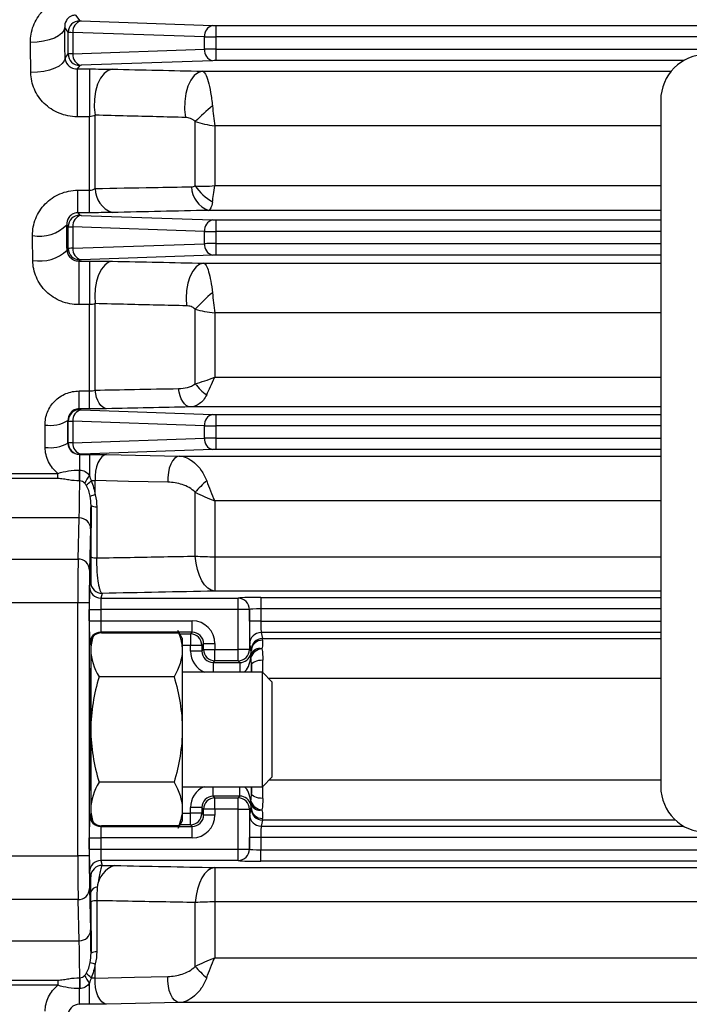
# Model space of a CAD drawing. Header units: millimetres. Extents: x -1087 to -132, y -334 to 655.
# Tile 46 of 63: x -331 to -302, y 95 to 138. Entities that reach past the tile are written whole.
import ezdxf

# ---------------------------------------------------------------- set-up
doc = ezdxf.new("R2010")
doc.units = ezdxf.units.MM

msp = doc.modelspace()

# ---------------------------------------------------------------- linework, layer by layer
at = {"color": 7, "linetype": 'Continuous', "lineweight": 25}
for p, q in [((-328.384, 137.942), (-328.2, 137.697)), ((-328.7, 137.198), (-328.856, 137.406)), ((-328.142, 137.693), (-322.383, 137.492)), ((-322.242, 137.49), (-322.242, 136.99)), ((-322.242, 137.49), (-207.382, 137.49)), ((-328.7, 136.248), (-328.7, 137.198)), ((-322.737, 136.992), (-328.496, 137.193)), ((-328.496, 137.193), (-328.496, 136.252)), ((-322.737, 136.454), (-322.737, 136.992)), ((-322.242, 136.99), (-322.242, 136.456)), ((-207.382, 136.99), (-322.242, 136.99)), ((-328.496, 136.252), (-322.737, 136.454)), ((-322.242, 136.456), (-322.242, 135.956)), ((-322.242, 136.456), (-207.382, 136.456)), ((-328.84, 136.062), (-328.7, 136.248)), ((-328.2, 135.748), (-328.317, 135.592)), ((-328.317, 135.592), (-327.775, 135.592)), ((-328.317, 135.592), (-328.317, 133.504)), ((-322.383, 135.954), (-328.142, 135.753)), ((-327.775, 135.592), (-327.775, 133.504)), ((-301.773, 135.956), (-322.242, 135.956)), ((-322.822, 135.496), (-302.317, 135.496)), ((-302.775, 134.223), (-302.775, 104.223)), ((-327.775, 133.504), (-328.317, 133.504)), ((-327.775, 130.289), (-327.775, 133.504)), ((-327.525, 130.366), (-327.525, 133.572)), ((-323.143, 130.483), (-323.143, 133.293)), ((-322.293, 133.112), (-322.293, 130.491)), ((-302.775, 133.112), (-322.293, 133.112)), ((-322.293, 130.491), (-302.775, 130.491)), ((-328.283, 130.289), (-327.775, 130.289)), ((-328.283, 129.308), (-328.283, 130.289)), ((-327.775, 129.308), (-327.775, 130.289)), ((-328.283, 129.308), (-328.2, 129.197)), ((-327.775, 129.308), (-328.283, 129.308)), ((-328.142, 129.193), (-322.383, 128.992)), ((-302.775, 129.41), (-322.556, 129.41)), ((-328.7, 128.698), (-328.764, 128.783)), ((-322.242, 128.99), (-322.242, 128.49)), ((-322.242, 128.99), (-302.775, 128.99)), ((-328.7, 127.748), (-328.7, 128.698)), ((-322.737, 128.492), (-328.496, 128.693)), ((-328.496, 128.693), (-328.496, 127.752)), ((-322.737, 127.954), (-322.737, 128.492)), ((-322.242, 128.49), (-322.242, 127.956)), ((-302.775, 128.49), (-322.242, 128.49)), ((-328.496, 127.752), (-322.737, 127.954)), ((-322.242, 127.956), (-322.242, 127.456)), ((-322.242, 127.956), (-302.775, 127.956)), ((-328.755, 127.675), (-328.7, 127.748)), ((-322.383, 127.454), (-328.142, 127.253)), ((-302.775, 127.456), (-322.242, 127.456)), ((-328.2, 127.248), (-328.24, 127.196)), ((-328.24, 127.196), (-327.775, 127.196)), ((-328.24, 127.196), (-328.24, 125.289)), ((-327.775, 127.196), (-327.775, 125.289)), ((-322.778, 127.103), (-302.775, 127.103)), ((-327.775, 125.289), (-328.24, 125.289)), ((-327.775, 121.515), (-327.775, 125.289)), ((-327.525, 121.551), (-327.525, 125.332)), ((-323.143, 121.834), (-323.143, 125.088)), ((-322.293, 124.931), (-322.293, 122.115)), ((-302.775, 124.931), (-322.293, 124.931)), ((-322.293, 122.115), (-302.775, 122.115)), ((-328.227, 120.732), (-328.227, 121.515)), ((-328.227, 121.515), (-327.775, 121.515)), ((-327.775, 120.732), (-327.775, 121.515)), ((-328.227, 120.732), (-328.2, 120.697)), ((-327.775, 120.732), (-328.227, 120.732)), ((-328.142, 120.693), (-322.383, 120.492)), ((-302.775, 120.816), (-323.372, 120.816)), ((-328.7, 120.198), (-328.718, 120.221)), ((-328.7, 119.248), (-328.7, 120.198)), ((-322.737, 119.992), (-328.496, 120.193)), ((-328.496, 120.193), (-328.496, 119.252)), ((-322.242, 120.49), (-322.242, 119.99)), ((-322.242, 120.49), (-302.775, 120.49)), ((-322.737, 119.454), (-322.737, 119.992)), ((-322.242, 119.99), (-322.242, 119.456)), ((-302.775, 119.99), (-322.242, 119.99)), ((-328.713, 119.231), (-328.7, 119.248)), ((-328.496, 119.252), (-322.737, 119.454)), ((-322.242, 119.456), (-322.242, 118.956)), ((-322.242, 119.456), (-302.775, 119.456)), ((-322.383, 118.954), (-328.142, 118.753)), ((-302.775, 118.956), (-322.242, 118.956)), ((-328.2, 118.748), (-328.207, 118.74)), ((-328.207, 118.74), (-327.775, 118.74)), ((-328.207, 118.74), (-328.207, 118.058)), ((-327.775, 118.74), (-327.775, 117.821)), ((-327.025, 118.733), (-323.842, 118.668)), ((-323.842, 118.668), (-302.775, 118.668)), ((-328.207, 118.058), (-328.198, 118.058)), ((-328.207, 117.584), (-328.207, 118.058)), ((-328.198, 117.584), (-328.198, 118.058)), ((-336.775, 117.911), (-329.154, 117.911)), ((-329.154, 117.688), (-336.775, 117.688)), ((-329.154, 117.688), (-329.154, 117.911)), ((-328.198, 117.584), (-328.207, 117.584)), ((-327.525, 116.977), (-327.525, 117.595)), ((-323.143, 114.295), (-323.143, 117.084)), ((-322.293, 116.71), (-322.293, 114.268)), ((-302.775, 116.71), (-322.293, 116.71)), ((-328.221, 115.966), (-336.775, 115.966)), ((-328.27, 114.164), (-328.221, 115.966)), ((-327.721, 115.489), (-327.77, 113.687)), ((-336.775, 114.164), (-328.27, 114.164)), ((-322.293, 114.268), (-322.293, 112.765)), ((-322.293, 114.268), (-302.775, 114.268)), ((-327.771, 112.954), (-327.719, 113.165)), ((-327.219, 112.665), (-327.271, 112.455)), ((-327.271, 112.455), (-321.271, 112.455)), ((-302.775, 112.765), (-322.293, 112.765)), ((-321.271, 111.955), (-321.271, 112.455)), ((-321.271, 112.455), (-321.271, 112.455)), ((-320.271, 112.49), (-320.271, 111.99)), ((-320.271, 112.49), (-302.775, 112.49)), ((-328.28, 112.256), (-336.775, 112.256)), ((-328.28, 101.189), (-328.28, 112.256)), ((-327.78, 112.256), (-328.28, 112.256)), ((-327.78, 112.256), (-327.78, 101.189)), ((-327.78, 111.468), (-327.78, 111.955)), ((-327.78, 111.955), (-327.28, 111.955)), ((-327.28, 111.955), (-327.28, 111.468)), ((-321.271, 111.955), (-327.28, 111.955)), ((-321.271, 110.218), (-321.271, 111.955)), ((-320.771, 111.955), (-321.271, 111.955)), ((-320.771, 111.955), (-320.771, 110.218)), ((-320.771, 111.955), (-320.771, 111.955)), ((-320.771, 111.456), (-320.771, 111.955)), ((-320.271, 111.99), (-320.271, 111.456)), ((-302.775, 111.99), (-320.271, 111.99)), ((-327.78, 111.468), (-327.28, 111.468)), ((-327.28, 111.468), (-323.28, 111.468)), ((-323.28, 110.968), (-323.28, 111.468)), ((-320.271, 111.456), (-320.771, 111.456)), ((-320.271, 111.456), (-302.775, 111.456)), ((-323.28, 110.968), (-327.271, 110.968)), ((-327.271, 110.968), (-327.242, 110.939)), ((-327.242, 110.939), (-323.874, 110.939)), ((-323.713, 110.715), (-323.899, 111.038)), ((-323.874, 110.939), (-323.863, 110.933)), ((-323.816, 110.894), (-323.354, 110.894)), ((-323.713, 110.715), (-323.713, 110.179)), ((-323.354, 110.894), (-323.28, 110.968)), ((-323.354, 110.894), (-323.354, 110.394)), ((-320.262, 110.956), (-320.197, 110.694)), ((-302.775, 110.956), (-320.262, 110.956)), ((-320.197, 110.694), (-302.775, 110.694)), ((-327.713, 110.41), (-327.771, 110.468)), ((-327.713, 110.615), (-327.713, 110.179)), ((-323.354, 110.394), (-323.713, 110.394)), ((-323.354, 110.144), (-323.354, 110.394)), ((-322.854, 110.394), (-323.354, 110.394)), ((-322.78, 110.468), (-322.854, 110.394)), ((-322.854, 110.394), (-322.854, 110.144)), ((-322.854, 110.144), (-322.78, 110.218)), ((-322.78, 110.468), (-322.28, 110.468)), ((-322.78, 110.218), (-322.78, 110.468)), ((-322.78, 110.218), (-322.28, 110.218)), ((-322.28, 110.468), (-322.28, 110.218)), ((-322.28, 110.218), (-321.271, 110.218)), ((-322.28, 109.718), (-322.28, 110.218)), ((-320.771, 110.218), (-321.271, 110.218)), ((-321.271, 109.718), (-321.271, 110.218)), ((-320.771, 110.218), (-320.694, 110.142)), ((-320.697, 110.195), (-320.762, 110.456)), ((-327.713, 110.179), (-327.713, 106.715)), ((-323.713, 110.179), (-323.713, 106.715)), ((-322.854, 110.144), (-323.354, 110.144)), ((-322.28, 109.718), (-322.354, 109.644)), ((-322.354, 109.644), (-321.197, 109.644)), ((-322.354, 109.644), (-322.354, 109.215)), ((-321.271, 109.718), (-322.28, 109.718)), ((-321.197, 109.644), (-321.271, 109.718)), ((-321.197, 109.644), (-321.197, 109.215)), ((-321.192, 109.644), (-321.189, 109.215)), ((-320.688, 109.523), (-320.688, 109.215)), ((-327.713, 109.215), (-327.744, 109.215)), ((-324.07, 109.024), (-327.355, 109.024)), ((-320.208, 109.215), (-323.713, 109.215)), ((-319.775, 108.782), (-320.208, 109.215)), ((-320.208, 104.215), (-320.208, 109.215)), ((-302.775, 108.938), (-319.931, 108.938)), ((-319.775, 104.648), (-319.775, 108.782)), ((-327.713, 106.715), (-327.713, 103.251)), ((-323.713, 106.715), (-323.713, 103.251)), ((-320.208, 104.215), (-319.775, 104.648)), ((-327.744, 104.215), (-327.713, 104.215)), ((-324.07, 104.406), (-327.355, 104.406)), ((-323.713, 104.215), (-320.208, 104.215)), ((-322.354, 103.801), (-322.354, 104.215)), ((-321.197, 103.801), (-321.197, 104.215)), ((-321.192, 103.801), (-321.189, 104.215)), ((-320.688, 104.215), (-320.688, 103.922)), ((-319.915, 104.508), (-302.775, 104.508)), ((-322.354, 103.801), (-322.28, 103.727)), ((-321.197, 103.801), (-322.354, 103.801)), ((-321.271, 103.727), (-321.197, 103.801)), ((-322.28, 103.227), (-322.28, 103.727)), ((-322.28, 103.727), (-321.271, 103.727)), ((-321.271, 103.227), (-321.271, 103.727)), ((-327.771, 102.977), (-327.713, 103.035)), ((-327.713, 103.251), (-327.713, 102.829)), ((-323.713, 103.251), (-323.713, 102.715)), ((-323.713, 103.051), (-323.354, 103.051)), ((-323.354, 103.051), (-323.354, 103.301)), ((-322.854, 103.301), (-323.354, 103.301)), ((-323.354, 102.551), (-323.354, 103.051)), ((-322.854, 103.051), (-323.354, 103.051)), ((-322.78, 103.227), (-322.854, 103.301)), ((-322.854, 103.301), (-322.854, 103.051)), ((-322.854, 103.051), (-322.78, 102.977)), ((-322.28, 103.227), (-322.78, 103.227)), ((-322.78, 102.977), (-322.78, 103.227)), ((-322.28, 102.977), (-322.78, 102.977)), ((-321.271, 103.227), (-322.28, 103.227)), ((-322.28, 103.227), (-322.28, 102.977)), ((-321.271, 103.227), (-320.771, 103.227)), ((-321.271, 101.49), (-321.271, 103.227)), ((-320.694, 103.304), (-320.771, 103.227)), ((-320.771, 103.227), (-320.771, 101.49)), ((-320.762, 102.989), (-320.697, 103.251)), ((-327.242, 102.506), (-327.271, 102.477)), ((-327.271, 102.477), (-323.28, 102.477)), ((-323.868, 102.506), (-327.242, 102.506)), ((-323.893, 102.402), (-323.713, 102.715)), ((-323.354, 102.551), (-323.807, 102.551)), ((-323.28, 102.477), (-323.354, 102.551)), ((-323.28, 101.977), (-323.28, 102.477)), ((-320.197, 102.751), (-320.262, 102.49)), ((-320.262, 102.49), (-301.773, 102.49)), ((-302.13, 102.751), (-320.197, 102.751)), ((-327.78, 101.49), (-327.78, 101.977)), ((-327.78, 101.977), (-327.28, 101.977)), ((-327.28, 101.977), (-327.28, 101.49)), ((-323.28, 101.977), (-327.28, 101.977)), ((-320.771, 101.49), (-320.771, 101.99)), ((-320.271, 101.99), (-320.771, 101.99)), ((-320.271, 101.99), (-320.271, 101.456)), ((-209.28, 101.99), (-320.271, 101.99)), ((-336.775, 101.189), (-328.28, 101.189)), ((-327.78, 101.189), (-328.28, 101.189)), ((-327.78, 101.49), (-327.28, 101.49)), ((-327.28, 101.49), (-321.271, 101.49)), ((-321.271, 100.991), (-321.271, 101.49)), ((-321.271, 101.49), (-320.771, 101.49)), ((-320.771, 101.49), (-320.771, 101.49)), ((-320.271, 100.956), (-320.271, 101.456)), ((-320.271, 101.456), (-209.28, 101.456)), ((-321.271, 100.991), (-327.271, 100.991)), ((-327.271, 100.991), (-327.218, 100.777)), ((-321.271, 100.99), (-321.271, 100.991)), ((-209.28, 100.956), (-320.271, 100.956)), ((-327.718, 100.277), (-327.771, 100.491)), ((-322.293, 100.68), (-207.258, 100.68)), ((-322.293, 100.68), (-322.293, 99.177)), ((-327.77, 99.759), (-327.721, 97.956)), ((-328.27, 99.282), (-336.775, 99.282)), ((-328.221, 97.479), (-328.27, 99.282)), ((-323.143, 96.361), (-323.143, 99.151)), ((-207.258, 99.177), (-322.293, 99.177)), ((-322.293, 99.177), (-322.293, 96.736)), ((-336.775, 97.479), (-328.221, 97.479)), ((-327.525, 95.85), (-327.525, 96.468)), ((-322.293, 96.736), (-207.258, 96.736)), ((-336.775, 95.758), (-329.154, 95.758)), ((-329.154, 95.758), (-329.154, 95.535)), ((-328.207, 95.861), (-328.198, 95.861)), ((-328.207, 95.861), (-328.207, 95.388)), ((-328.198, 95.861), (-328.198, 95.388)), ((-327.775, 94.706), (-327.775, 95.624)), ((-329.154, 95.535), (-336.775, 95.535)), ((-328.207, 94.706), (-328.207, 95.388)), ((-328.198, 95.388), (-328.207, 95.388)), ((-328.207, 94.706), (-328.2, 94.697)), ((-327.775, 94.706), (-328.207, 94.706)), ((-323.842, 94.777), (-327.025, 94.713)), ((-205.708, 94.777), (-323.842, 94.777))]:
    msp.add_line(p, q, dxfattribs=at)
at = {"color": 7, "linetype": 'Continuous', "lineweight": 25, "flags": 128}
for points in [[(-328.856, 137.406), (-328.891, 137.279), (-328.98, 137.157), (-329.121, 137.044), (-329.308, 136.945), (-329.534, 136.863), (-329.79, 136.801), (-330.068, 136.761), (-330.356, 136.746)], [(-328.84, 136.062), (-328.874, 135.941), (-328.964, 135.824), (-329.104, 135.716), (-329.291, 135.621), (-329.517, 135.542), (-329.773, 135.483), (-330.051, 135.446), (-330.339, 135.431)], [(-326.775, 135.582), (-326.96, 135.53), (-327.134, 135.398), (-327.289, 135.192), (-327.415, 134.926), (-327.506, 134.612), (-327.556, 134.269), (-327.562, 133.916), (-327.525, 133.572)], [(-322.822, 135.496), (-323.008, 135.444), (-323.184, 135.31), (-323.34, 135.103), (-323.467, 134.833), (-323.557, 134.516), (-323.606, 134.171), (-323.611, 133.815), (-323.572, 133.47)], [(-326.775, 127.186), (-326.944, 127.139), (-327.105, 127.021), (-327.25, 126.837), (-327.371, 126.596), (-327.463, 126.31), (-327.521, 125.994), (-327.542, 125.663), (-327.525, 125.332)], [(-322.778, 127.103), (-322.948, 127.056), (-323.11, 126.937), (-323.255, 126.751), (-323.376, 126.509), (-323.468, 126.221), (-323.525, 125.903), (-323.546, 125.57), (-323.528, 125.239)], [(-327.025, 120.739), (-327.111, 120.759), (-327.195, 120.806), (-327.274, 120.88), (-327.346, 120.978), (-327.408, 121.098), (-327.46, 121.236), (-327.499, 121.388), (-327.525, 121.551)], [(-323.372, 120.816), (-323.458, 120.835), (-323.542, 120.881), (-323.62, 120.954), (-323.692, 121.052), (-323.755, 121.17), (-323.806, 121.307), (-323.846, 121.458), (-323.872, 121.62)], [(-327.025, 118.733), (-327.13, 118.705), (-327.23, 118.634), (-327.321, 118.523), (-327.4, 118.378), (-327.461, 118.205), (-327.504, 118.011), (-327.526, 117.805), (-327.525, 117.595)], [(-323.842, 118.668), (-323.947, 118.64), (-324.047, 118.569), (-324.139, 118.458), (-324.217, 118.313), (-324.279, 118.139), (-324.321, 117.944), (-324.343, 117.737), (-324.342, 117.528)], [(-324.342, 117.528), (-326.071, 117.564), (-327.525, 117.595)], [(-322.293, 112.765), (-322.446, 112.802), (-322.595, 112.892), (-322.734, 113.034), (-322.858, 113.221), (-322.964, 113.449), (-323.049, 113.709), (-323.109, 113.994), (-323.143, 114.295)], [(-320.188, 109.743), (-320.285, 109.738), (-320.378, 109.726), (-320.465, 109.705), (-320.54, 109.678), (-320.602, 109.645), (-320.649, 109.607), (-320.678, 109.566), (-320.688, 109.523)], [(-320.188, 103.703), (-320.285, 103.707), (-320.378, 103.72), (-320.465, 103.74), (-320.54, 103.768), (-320.602, 103.801), (-320.649, 103.839), (-320.678, 103.88), (-320.688, 103.922)], [(-322.293, 100.68), (-322.446, 100.643), (-322.595, 100.553), (-322.734, 100.412), (-322.858, 100.224), (-322.964, 99.996), (-323.049, 99.736), (-323.109, 99.451), (-323.143, 99.151)], [(-327.025, 94.713), (-327.13, 94.741), (-327.23, 94.812), (-327.321, 94.922), (-327.4, 95.067), (-327.461, 95.24), (-327.504, 95.434), (-327.526, 95.641), (-327.525, 95.85)], [(-327.525, 95.85), (-325.797, 95.887), (-324.342, 95.918)], [(-323.842, 94.777), (-323.947, 94.806), (-324.047, 94.877), (-324.139, 94.987), (-324.217, 95.133), (-324.279, 95.307), (-324.321, 95.501), (-324.343, 95.708), (-324.342, 95.918)]]:
    msp.add_lwpolyline(points, dxfattribs=at)
at = {"color": 7, "linetype": 'Continuous', "lineweight": 25}
for centre, radius, start, end in [((-328.2, 137.197), 0.5, 90.0536, 179.9311), ((-328.038, 137.244), 0.46, 103.0329, 186.4054), ((-322.279, 137.043), 0.46, 103.0329, 186.4054), ((-322.279, 136.402), 0.46, 173.5946, 256.9671), ((-328.2, 136.248), 0.5, 180.0689, 269.9464), ((-328.038, 136.201), 0.46, 173.5946, 256.9671), ((-300.775, 134.223), 2, 90, 180), ((-312.231, 122.133), 15.608, 130.6204, 134.3545), ((-322.199, 130.458), 1.108, 180.9264, 251.1696), ((-321.278, 131.73), 2.244, 213.765, 240.1961), ((-326.407, 130.374), 1.118, 180.3675, 250.779), ((-328.2, 128.697), 0.5, 90.0536, 179.9311), ((-328.038, 128.744), 0.46, 103.0329, 186.4054), ((-329.951, 129.926), 1.648, 259.0548, 316.0578), ((-322.279, 128.543), 0.46, 103.0329, 186.4054), ((-322.279, 127.902), 0.46, 173.5946, 256.9671), ((-329.937, 128.891), 1.696, 259.2416, 314.2093), ((-328.2, 127.748), 0.5, 180.0689, 269.9464), ((-328.038, 127.701), 0.46, 173.5946, 256.9671), ((-317.548, 120.021), 7.549, 129.9246, 137.8281), ((-321.66, 122.851), 1.798, 214.4586, 236.8765), ((-328.2, 120.197), 0.5, 90.0536, 179.9311), ((-328.038, 120.244), 0.46, 103.0329, 186.4054), ((-329.493, 121.536), 1.526, 261.5407, 300.5263), ((-322.279, 120.043), 0.46, 103.0329, 186.4054), ((-328.2, 119.248), 0.5, 180.0689, 269.9464), ((-328.038, 119.201), 0.46, 173.5946, 256.9671), ((-322.279, 119.402), 0.46, 173.5946, 256.9671), ((-329.487, 120.657), 1.622, 261.9963, 298.4881), ((-320.7, 113.064), 8.526, 146.0821, 148.7205), ((-338.033, 128.848), 15.285, 311.4497, 312.5177), ((-320.445, 114.866), 3.492, 128.9923, 140.5688), ((-325.988, 111.812), 5.389, 106.5752, 108.9557), ((-327.489, 116.845), 0.397, 237.1628, 275.0589), ((-328.211, 115.476), 0.49, 1.564, 91.148), ((-328.261, 113.673), 0.49, 1.564, 91.148), ((-327.494, 114.698), 0.485, 244.0083, 274.4269), ((-322.315, 127.298), 13.029, 266.3598, 270.1001), ((-327.271, 112.955), 0.5, 180.0368, 269.9959), ((-327.218, 113.165), 0.5, 180.0368, 269.9959), ((-321.271, 111.955), 0.5, 0.0368, 89.9959), ((-321.271, 111.955), 0.5, 0.0368, 89.9959), ((-327.271, 110.468), 0.5, 90.0051, 179.9949), ((-323.354, 110.394), 0.5, 0.0051, 89.9949), ((-320.262, 110.456), 0.5, 90.0041, 179.9632), ((-320.197, 110.194), 0.5, 90.0041, 179.9632), ((-322.28, 110.218), 0.5, 180.0051, 269.9949), ((-321.271, 110.218), 0.5, 270.0051, 359.9949), ((-320.325, 109.834), 0.42, 76.3223, 155.7199), ((-320.179, 109.683), 0.561, 94.6949, 159.9088), ((-320.204, 110.129), 0.491, 88.8962, 178.491), ((-320.456, 109.943), 0.26, 165.8699, 195.1214), ((-300.775, 104.223), 2, 180, 270), ((-322.28, 103.227), 0.5, 90.0051, 179.9949), ((-321.271, 103.227), 0.5, 0.0051, 89.9949), ((-320.456, 103.502), 0.26, 164.8786, 194.1301), ((-320.325, 103.612), 0.42, 204.2801, 283.6777), ((-320.179, 103.763), 0.561, 200.0912, 265.3051), ((-327.271, 102.977), 0.5, 180.0051, 269.9949), ((-323.354, 103.051), 0.5, 270.0051, 359.9949), ((-320.262, 102.99), 0.5, 180.0368, 269.9959), ((-320.197, 103.251), 0.5, 180.0368, 269.9959), ((-320.204, 103.317), 0.491, 181.509, 271.1038), ((-321.271, 101.491), 0.5, 270.0041, 359.9632), ((-321.271, 101.49), 0.5, 270.0041, 359.9632), ((-327.271, 100.491), 0.5, 90.0041, 179.9632), ((-327.218, 100.277), 0.5, 90.0041, 179.9632), ((-326.339, 99.727), 1.095, 107.8519, 174.6416), ((-328.261, 99.772), 0.49, 268.852, 358.436), ((-327.41, 99.519), 0.311, 93.7485, 163.7562), ((-327.494, 98.747), 0.485, 85.5731, 115.9917), ((-322.315, 86.148), 13.029, 89.8999, 93.6402), ((-328.211, 97.969), 0.49, 268.852, 358.436), ((-327.489, 96.6), 0.397, 84.9411, 122.8372), ((-325.988, 101.633), 5.389, 251.0443, 253.4248), ((-338.033, 84.597), 15.285, 47.4823, 48.5503), ((-320.445, 98.579), 3.492, 219.4312, 231.0077), ((-320.7, 100.381), 8.526, 211.2795, 213.9179)]:
    msp.add_arc(centre, radius, start, end, dxfattribs=at)
for centre, major_axis, ratio, start_param, end_param in [((-330.497, 106.723), (0, 69.75), 0.026186, 5.146532, 5.167879), ((-328.001, 137.698), (0.2, 0), 0.034921, 3.167773, 3.926991), ((-322.242, 137.497), (0.2, 0), 0.034921, 3.926991, 4.712389), ((-328.001, 137.198), (0.7, 0), 0.009977, 3.167773, 3.926991), ((-322.242, 136.997), (0.7, 0), 0.009977, 3.926991, 4.712389), ((-331.996, 106.723), (0, 68.25), 0.026761, 5.146532, 5.167879), ((-322.242, 136.449), (0.7, 0), 0.009977, 1.570796, 2.356194), ((-328.001, 136.247), (0.7, 0), 0.009977, 2.356194, 3.115413), ((-328.001, 135.748), (0.2, 0), 0.034921, 2.356194, 3.115413), ((-322.242, 135.949), (0.2, 0), 0.034921, 1.570796, 2.356194), ((-328.001, 129.198), (0.2, 0), 0.034921, 3.167773, 3.926991), ((-330.497, 106.723), (0, 69.75), 0.026186, 5.017497, 5.034185), ((-322.242, 128.997), (0.2, 0), 0.034921, 3.926991, 4.712389), ((-331.996, 106.723), (0, 68.25), 0.026761, 5.017497, 5.034185), ((-328.001, 128.698), (0.7, 0), 0.009977, 3.167773, 3.926991), ((-322.242, 128.497), (0.7, 0), 0.009977, 3.926991, 4.712389), ((-322.242, 127.949), (0.7, 0), 0.009977, 1.570796, 2.356194), ((-328.001, 127.747), (0.7, 0), 0.009977, 2.356194, 3.115413), ((-322.242, 127.449), (0.2, 0), 0.034921, 1.570796, 2.356194), ((-328.001, 127.248), (0.2, 0), 0.034921, 2.356194, 3.115413), ((-328.001, 120.698), (0.2, 0), 0.034921, 3.167773, 3.926991), ((-330.496, 106.723), (0, 69.25), 0.026186, 4.894012, 4.908565), ((-328.001, 120.198), (0.7, 0), 0.009977, 3.167773, 3.926991), ((-322.242, 120.497), (0.2, 0), 0.034921, 3.926991, 4.712389), ((-331.496, 106.723), (0, 68.25), 0.02657, 4.894012, 4.908565), ((-322.242, 119.997), (0.7, 0), 0.009977, 3.926991, 4.712389), ((-328.001, 119.247), (0.7, 0), 0.009977, 2.356194, 3.115413), ((-322.242, 119.449), (0.7, 0), 0.009977, 1.570796, 2.356194), ((-322.242, 118.949), (0.2, 0), 0.034921, 1.570796, 2.356194), ((-328.001, 118.748), (0.2, 0), 0.034921, 2.356194, 3.115413), ((-328.235, 120.735), (0, 5), 0.0096, 3.447025, 4.030628), ((-327.735, 120.735), (0, 5.5), 0.008727, 3.447025, 3.836992), ((-327.115, 106.723), (0, 68.234), 0.008727, 1.426833, 1.460075), ((-328.266, 112.256), (0, 2), 0.006545, 0.305433, 1.570796), ((-327.767, 112.256), (0, 1.5), 0.008727, 0.305433, 1.570796), ((-327.771, 111.955), (0, 1), 0.008727, 0.034907, 1.570796), ((-327.271, 111.955), (0, 0.5), 0.017454, 0.034907, 1.570796), ((-320.271, 112.455), (1, 0), 0.034921, 1.570796, 3.132866), ((-320.271, 111.955), (0.5, 0), 0.069842, 1.570796, 3.132866), ((-327.771, 111.468), (0, 1), 0.008727, 1.570796, 3.132866), ((-327.271, 111.468), (0, 0.5), 0.017454, 1.570796, 3.132866), ((-323.28, 110.468), (-0.707, -0.707), 0.999924, 2.356233, 3.926953), ((-320.762, 111.456), (0, 1), 0.008727, 1.570796, 3.106686), ((-320.262, 111.456), (0, 0.5), 0.017454, 1.570796, 3.106686), ((-327.249, 110.447), (0.464, 0.19), 0.97906, 1.175648, 1.994821), ((-323.28, 110.468), (0.354, 0.354), 0.999772, 5.497825, 7.068545), ((-320.197, 108.995), (0, 1.7), 0.00616, 5.983298, 6.248279), ((-322.354, 110.144), (0.707, 0.707), 0.999924, 2.356233, 3.548456), ((-322.354, 110.144), (0.354, 0.354), 0.999772, 2.356233, 3.926953), ((-321.188, 110.135), (0.464, 0.191), 0.975567, 4.322936, 5.61956), ((-321.188, 110.135), (0.006, 0.991), 0.50435, 3.52475, 4.44992), ((-320.697, 108.995), (0, 1.2), 0.008727, 5.983298, 6.248279), ((-327.736, 106.723), (0, 2.671), 0.008727, 5.915355, 9.776052), ((-321.197, 110.144), (0.354, -0.354), 0.999772, 5.497825, 5.506476), ((-320.697, 108.995), (0, 1.2), 0.008727, 4.896428, 5.167621), ((-320.197, 108.995), (0, 1.7), 0.00616, 4.829359, 5.167621), ((-322.354, 103.301), (0.707, -0.707), 0.999924, 2.774822, 3.926953), ((-321.188, 103.31), (-0.006, 0.991), 0.50435, 4.974858, 5.859752), ((-320.697, 104.45), (0, 1.2), 0.008727, 4.257157, 4.515146), ((-320.197, 104.45), (0, 1.7), 0.00616, 4.257157, 4.586192), ((-322.354, 103.301), (-0.354, 0.354), 0.999772, 5.497825, 7.068545), ((-321.197, 103.301), (0.354, 0.354), 0.999772, 0.77671, 0.78536), ((-321.188, 103.31), (0.464, -0.191), 0.975567, 0.663626, 1.960249), ((-327.771, 101.977), (0, 1), 0.008727, 0.008727, 1.570796), ((-323.28, 102.977), (-0.707, 0.707), 0.999924, 2.356233, 3.926953), ((-323.28, 102.977), (-0.354, 0.354), 0.999772, 2.356233, 3.926953), ((-320.762, 101.99), (0, 1), 0.008727, 0.034907, 1.570796), ((-320.697, 104.45), (0, 1.2), 0.008727, 3.176499, 3.44148), ((-327.25, 102.998), (0.464, -0.19), 0.97906, 4.266929, 5.107538), ((-327.271, 101.977), (0, 0.5), 0.017454, 0.008727, 1.570796), ((-320.262, 101.99), (0, 0.5), 0.017454, 0.034907, 1.570796), ((-320.197, 104.45), (0, 1.7), 0.00616, 3.176499, 3.44148), ((-328.266, 101.189), (0, 2), 0.006545, 1.570796, 2.83616), ((-327.771, 101.49), (0, 1), 0.008727, 1.570796, 3.106686), ((-327.767, 101.189), (0, 1.5), 0.008727, 1.570796, 2.83616), ((-327.271, 101.49), (0, 0.5), 0.017454, 1.570796, 3.106686), ((-320.271, 101.49), (0.5, 0), 0.069842, 3.150319, 4.712389), ((-320.271, 100.991), (1, 0), 0.034921, 3.150319, 4.712389), ((-327.115, 106.723), (0, 68.234), 0.008727, 1.681518, 1.714759), ((-327.735, 92.711), (0, 5.5), 0.008727, 5.587786, 5.977753), ((-328.235, 92.711), (0, 5), 0.0096, 5.39415, 5.977753)]:
    msp.add_ellipse(centre, major_axis=major_axis, ratio=ratio, start_param=start_param, end_param=end_param, dxfattribs=at)
for points, knots in [([(-330.356, 136.746), (-330.359, 136.996), (-330.317, 137.239), (-330.137, 137.71), (-330.006, 137.925), (-329.649, 138.305), (-329.435, 138.46), (-329.061, 138.625), (-328.931, 138.666), (-328.664, 138.723), (-328.524, 138.738), (-328.384, 138.738)], [0, 0, 0, 0, 0.25, 0.25, 0.5, 0.5, 0.75, 0.75, 0.875, 0.875, 1, 1, 1, 1]), ([(-328.384, 137.942), (-328.443, 137.943), (-328.499, 137.931), (-328.589, 137.897), (-328.625, 137.876), (-328.714, 137.811), (-328.753, 137.762), (-328.842, 137.614), (-328.862, 137.51), (-328.856, 137.406)], [0, 0, 0, 0, 0.125, 0.125, 0.25, 0.25, 0.5, 0.5, 1, 1, 1, 1]), ([(-328.84, 136.062), (-328.835, 135.966), (-328.802, 135.869), (-328.688, 135.734), (-328.639, 135.691), (-328.54, 135.638), (-328.502, 135.623), (-328.416, 135.599), (-328.368, 135.592), (-328.317, 135.592)], [0, 0, 0, 0, 0.5, 0.5, 0.75, 0.75, 0.875, 0.875, 1, 1, 1, 1]), ([(-327.775, 135.592), (-327.598, 135.592), (-327.425, 135.591), (-327.088, 135.588), (-326.926, 135.585), (-326.775, 135.582)], [0, 0, 0, 0, 0.5, 0.5, 1, 1, 1, 1]), ([(-328.317, 133.504), (-328.453, 133.504), (-328.587, 133.518), (-328.85, 133.569), (-328.98, 133.609), (-329.35, 133.76), (-329.574, 133.908), (-329.849, 134.178), (-329.932, 134.277), (-330.076, 134.487), (-330.136, 134.596), (-330.234, 134.825), (-330.273, 134.945), (-330.324, 135.186), (-330.338, 135.308), (-330.339, 135.431)], [0, 0, 0, 0, 0.125, 0.125, 0.25, 0.25, 0.5, 0.5, 0.625, 0.625, 0.75, 0.75, 0.875, 0.875, 1, 1, 1, 1]), ([(-322.822, 135.496), (-322.783, 135.489), (-322.743, 135.447), (-322.661, 135.293), (-322.619, 135.182), (-322.542, 134.909), (-322.505, 134.745), (-322.441, 134.38), (-322.414, 134.185), (-322.393, 133.98)], [0, 0, 0, 0, 0.25, 0.25, 0.5, 0.5, 0.75, 0.75, 1, 1, 1, 1]), ([(-322.393, 133.98), (-322.377, 133.831), (-322.361, 133.684), (-322.328, 133.393), (-322.31, 133.246), (-322.293, 133.112)], [0, 0, 0, 0, 0.5, 0.5, 1, 1, 1, 1]), ([(-327.525, 133.572), (-327.558, 133.552), (-327.596, 133.536), (-327.68, 133.512), (-327.727, 133.504), (-327.775, 133.504)], [0, 0, 0, 0, 0.5, 0.5, 1, 1, 1, 1]), ([(-323.572, 133.47), (-324.421, 133.492), (-325.271, 133.514), (-326.122, 133.536), (-326.589, 133.548), (-327.057, 133.56), (-327.525, 133.572)], [0, 0, 0, 0, 0.003000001, 0.003000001, 0.003000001, 0.004650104, 0.004650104, 0.004650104, 0.004650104]), ([(-323.143, 133.293), (-323.172, 133.326), (-323.206, 133.351), (-323.276, 133.394), (-323.312, 133.411), (-323.423, 133.452), (-323.498, 133.468), (-323.572, 133.47)], [0, 0, 0, 0, 0.25, 0.25, 0.5, 0.5, 1, 1, 1, 1]), ([(-323.143, 133.293), (-323.013, 133.249), (-322.877, 133.212), (-322.592, 133.151), (-322.44, 133.127), (-322.293, 133.112)], [0, 0, 0, 0, 0.5, 0.5, 1, 1, 1, 1]), ([(-327.525, 130.366), (-326.676, 130.381), (-325.828, 130.396), (-324.979, 130.411), (-324.421, 130.421), (-323.864, 130.431), (-323.306, 130.44)], [0, 0, 0, 0, 0.003000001, 0.003000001, 0.003000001, 0.004973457, 0.004973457, 0.004973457, 0.004973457]), ([(-323.143, 130.483), (-323.013, 130.47), (-322.877, 130.464), (-322.592, 130.467), (-322.44, 130.476), (-322.293, 130.491)], [0, 0, 0, 0, 0.5, 0.5, 1, 1, 1, 1]), ([(-322.393, 129.783), (-322.377, 129.877), (-322.361, 129.983), (-322.328, 130.22), (-322.31, 130.354), (-322.293, 130.491)], [0, 0, 0, 0, 0.5, 0.5, 1, 1, 1, 1]), ([(-330.263, 128.308), (-330.266, 128.564), (-330.219, 128.814), (-330.077, 129.17), (-330.018, 129.283), (-329.879, 129.497), (-329.798, 129.599), (-329.617, 129.785), (-329.518, 129.868), (-329.303, 130.015), (-329.185, 130.08), (-328.942, 130.183), (-328.815, 130.222), (-328.553, 130.275), (-328.418, 130.289), (-328.283, 130.289)], [0, 0, 0, 0, 0.25, 0.25, 0.375, 0.375, 0.5, 0.5, 0.625, 0.625, 0.75, 0.75, 0.875, 0.875, 1, 1, 1, 1]), ([(-327.775, 130.289), (-327.726, 130.289), (-327.679, 130.297), (-327.595, 130.325), (-327.558, 130.344), (-327.525, 130.366)], [0, 0, 0, 0, 0.5, 0.5, 1, 1, 1, 1]), ([(-322.393, 129.783), (-322.411, 129.668), (-322.435, 129.577), (-322.491, 129.452), (-322.522, 129.416), (-322.556, 129.41)], [0, 0, 0, 0, 0.5, 0.5, 1, 1, 1, 1]), ([(-328.283, 129.308), (-328.33, 129.308), (-328.377, 129.301), (-328.461, 129.275), (-328.499, 129.258), (-328.595, 129.198), (-328.64, 129.15), (-328.742, 129), (-328.768, 128.892), (-328.764, 128.783)], [0, 0, 0, 0, 0.125, 0.125, 0.25, 0.25, 0.5, 0.5, 1, 1, 1, 1]), ([(-326.775, 129.318), (-326.925, 129.315), (-327.085, 129.312), (-327.422, 129.309), (-327.598, 129.308), (-327.775, 129.308)], [0, 0, 0, 0, 0.5, 0.5, 1, 1, 1, 1]), ([(-328.755, 127.675), (-328.751, 127.568), (-328.712, 127.46), (-328.587, 127.321), (-328.534, 127.279), (-328.403, 127.216), (-328.323, 127.195), (-328.24, 127.196)], [0, 0, 0, 0, 0.5, 0.5, 0.75, 0.75, 1, 1, 1, 1]), ([(-328.24, 125.289), (-328.373, 125.289), (-328.504, 125.301), (-328.761, 125.351), (-328.889, 125.389), (-329.132, 125.487), (-329.248, 125.547), (-329.466, 125.688), (-329.569, 125.77), (-329.847, 126.039), (-329.996, 126.255), (-330.147, 126.603), (-330.186, 126.725), (-330.239, 126.972), (-330.253, 127.098), (-330.254, 127.225)], [0, 0, 0, 0, 0.125, 0.125, 0.25, 0.25, 0.375, 0.375, 0.5, 0.5, 0.75, 0.75, 0.875, 0.875, 1, 1, 1, 1]), ([(-327.775, 127.196), (-327.599, 127.196), (-327.427, 127.195), (-327.09, 127.192), (-326.927, 127.189), (-326.775, 127.186)], [0, 0, 0, 0, 0.5, 0.5, 1, 1, 1, 1]), ([(-322.778, 127.103), (-322.742, 127.097), (-322.705, 127.061), (-322.63, 126.933), (-322.593, 126.841), (-322.525, 126.612), (-322.492, 126.472), (-322.436, 126.16), (-322.412, 125.991), (-322.393, 125.81)], [0, 0, 0, 0, 0.25, 0.25, 0.5, 0.5, 0.75, 0.75, 1, 1, 1, 1]), ([(-322.393, 125.81), (-322.377, 125.664), (-322.361, 125.518), (-322.328, 125.223), (-322.31, 125.072), (-322.293, 124.931)], [0, 0, 0, 0, 0.5, 0.5, 1, 1, 1, 1]), ([(-323.528, 125.239), (-324.387, 125.259), (-325.247, 125.279), (-326.106, 125.299), (-326.579, 125.31), (-327.052, 125.321), (-327.525, 125.332)], [0, 0, 0, 0, 0.003, 0.003, 0.003, 0.00465049, 0.00465049, 0.00465049, 0.00465049]), ([(-323.143, 125.088), (-323.169, 125.117), (-323.199, 125.139), (-323.262, 125.175), (-323.294, 125.19), (-323.393, 125.225), (-323.461, 125.237), (-323.528, 125.239)], [0, 0, 0, 0, 0.25, 0.25, 0.5, 0.5, 1, 1, 1, 1]), ([(-323.143, 125.088), (-323.013, 125.053), (-322.877, 125.022), (-322.592, 124.969), (-322.44, 124.947), (-322.293, 124.931)], [0, 0, 0, 0, 0.5, 0.5, 1, 1, 1, 1]), ([(-323.872, 121.62), (-323.741, 121.622), (-323.613, 121.637), (-323.367, 121.701), (-323.244, 121.75), (-323.143, 121.834)], [0, 0, 0, 0, 0.5, 0.5, 1, 1, 1, 1]), ([(-323.143, 121.834), (-323.012, 121.868), (-322.875, 121.909), (-322.588, 122.003), (-322.44, 122.057), (-322.293, 122.115)], [0, 0, 0, 0, 0.5, 0.5, 1, 1, 1, 1]), ([(-322.643, 121.345), (-322.589, 121.454), (-322.532, 121.574), (-322.414, 121.833), (-322.353, 121.973), (-322.293, 122.115)], [0, 0, 0, 0, 0.5, 0.5, 1, 1, 1, 1]), ([(-329.717, 120.026), (-329.718, 120.221), (-329.681, 120.413), (-329.571, 120.682), (-329.526, 120.768), (-329.419, 120.929), (-329.357, 121.006), (-329.219, 121.144), (-329.145, 121.206), (-328.982, 121.315), (-328.894, 121.362), (-328.623, 121.475), (-328.426, 121.515), (-328.227, 121.515)], [0, 0, 0, 0, 0.25, 0.25, 0.375, 0.375, 0.5, 0.5, 0.625, 0.625, 0.75, 0.75, 1, 1, 1, 1]), ([(-327.525, 121.551), (-326.953, 121.561), (-326.38, 121.572), (-325.807, 121.583), (-325.162, 121.595), (-324.517, 121.608), (-323.872, 121.62)], [0, 0, 0, 0, 0.002, 0.002, 0.002, 0.004253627, 0.004253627, 0.004253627, 0.004253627]), ([(-322.643, 121.345), (-322.728, 121.171), (-322.841, 121.042), (-323.09, 120.869), (-323.228, 120.823), (-323.372, 120.816)], [0, 0, 0, 0, 0.5, 0.5, 1, 1, 1, 1]), ([(-328.227, 120.732), (-328.3, 120.732), (-328.372, 120.715), (-328.499, 120.655), (-328.553, 120.613), (-328.68, 120.465), (-328.72, 120.343), (-328.718, 120.221)], [0, 0, 0, 0, 0.25, 0.25, 0.5, 0.5, 1, 1, 1, 1]), ([(-327.025, 120.739), (-327.139, 120.737), (-327.259, 120.735), (-327.511, 120.733), (-327.643, 120.732), (-327.775, 120.732)], [0, 0, 0, 0, 0.5, 0.5, 1, 1, 1, 1]), ([(-329.154, 117.911), (-329.24, 117.979), (-329.318, 118.056), (-329.456, 118.227), (-329.516, 118.321), (-329.659, 118.614), (-329.711, 118.831), (-329.712, 119.05)], [0, 0, 0, 0, 0.25, 0.25, 0.5, 0.5, 1, 1, 1, 1]), ([(-328.713, 119.231), (-328.711, 119.106), (-328.66, 118.982), (-328.478, 118.798), (-328.345, 118.74), (-328.207, 118.74)], [0, 0, 0, 0, 0.5, 0.5, 1, 1, 1, 1]), ([(-327.775, 118.74), (-327.643, 118.74), (-327.514, 118.739), (-327.262, 118.737), (-327.139, 118.735), (-327.025, 118.733)], [0, 0, 0, 0, 0.5, 0.5, 1, 1, 1, 1]), ([(-323.842, 118.668), (-323.729, 118.663), (-323.617, 118.635), (-323.393, 118.537), (-323.283, 118.467), (-323.073, 118.285), (-322.971, 118.171), (-322.789, 117.903), (-322.709, 117.752), (-322.643, 117.58)], [0, 0, 0, 0, 0.25, 0.25, 0.5, 0.5, 0.75, 0.75, 1, 1, 1, 1]), ([(-329.154, 117.911), (-329, 117.964), (-328.843, 117.995), (-328.528, 118.043), (-328.369, 118.058), (-328.207, 118.058)], [0, 0, 0, 0, 0.5, 0.5, 1, 1, 1, 1]), ([(-328.198, 118.058), (-328.113, 118.058), (-328.03, 118.032), (-327.887, 117.948), (-327.826, 117.889), (-327.775, 117.821)], [0, 0, 0, 0, 0.5, 0.5, 1, 1, 1, 1]), ([(-328.207, 117.584), (-328.367, 117.584), (-328.525, 117.6), (-328.76, 117.636), (-328.838, 117.65), (-328.994, 117.675), (-329.073, 117.688), (-329.154, 117.688)], [0, 0, 0, 0, 0.5, 0.5, 0.75, 0.75, 1, 1, 1, 1]), ([(-323.143, 117.084), (-323.224, 117.17), (-323.317, 117.235), (-323.512, 117.345), (-323.613, 117.387), (-323.919, 117.489), (-324.132, 117.523), (-324.342, 117.528)], [0, 0, 0, 0, 0.25, 0.25, 0.5, 0.5, 1, 1, 1, 1]), ([(-322.643, 117.58), (-322.589, 117.441), (-322.532, 117.296), (-322.414, 117.003), (-322.353, 116.854), (-322.293, 116.71)], [0, 0, 0, 0, 0.5, 0.5, 1, 1, 1, 1]), ([(-327.738, 116.909), (-327.755, 116.993), (-327.777, 117.076), (-327.837, 117.238), (-327.874, 117.317), (-327.915, 117.392)], [0, 0, 0, 0, 0.5, 0.5, 1, 1, 1, 1]), ([(-323.143, 117.084), (-323.012, 117.02), (-322.875, 116.957), (-322.588, 116.83), (-322.44, 116.768), (-322.293, 116.71)], [0, 0, 0, 0, 0.5, 0.5, 1, 1, 1, 1]), ([(-327.707, 114.262), (-327.707, 114.103), (-327.707, 113.951), (-327.709, 113.682), (-327.71, 113.563), (-327.712, 113.374), (-327.713, 113.3), (-327.716, 113.198), (-327.717, 113.17), (-327.719, 113.165)], [0, 0, 0, 0, 0.25, 0.25, 0.5, 0.5, 0.75, 0.75, 1, 1, 1, 1]), ([(-327.457, 114.215), (-326.478, 114.233), (-325.499, 114.251), (-324.52, 114.269), (-324.061, 114.278), (-323.602, 114.286), (-323.143, 114.295)], [0, 0, 0, 0, 0.0034, 0.0034, 0.0034, 0.004994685, 0.004994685, 0.004994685, 0.004994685]), ([(-327.219, 112.665), (-327.247, 112.673), (-327.274, 112.715), (-327.314, 112.828), (-327.327, 112.875), (-327.352, 112.982), (-327.363, 113.043), (-327.396, 113.248), (-327.415, 113.416), (-327.436, 113.698), (-327.442, 113.798), (-327.452, 114.002), (-327.455, 114.107), (-327.457, 114.215)], [0, 0, 0, 0, 0.25, 0.25, 0.375, 0.375, 0.5, 0.5, 0.75, 0.75, 0.875, 0.875, 1, 1, 1, 1]), ([(-327.713, 110.615), (-327.708, 110.628), (-327.702, 110.642), (-327.683, 110.679), (-327.671, 110.701), (-327.65, 110.733), (-327.64, 110.745), (-327.624, 110.766), (-327.617, 110.775), (-327.61, 110.783)], [0, 0, 0, 0, 0.25, 0.25, 0.5, 0.5, 0.75, 0.75, 1, 1, 1, 1]), ([(-320.194, 110.619), (-320.194, 110.582), (-320.194, 110.53), (-320.202, 110.403), (-320.209, 110.328), (-320.225, 110.242)], [0, 0, 0, 0, 0.5, 0.5, 1, 1, 1, 1]), ([(-320.225, 103.203), (-320.209, 103.117), (-320.202, 103.041), (-320.194, 102.914), (-320.194, 102.864), (-320.194, 102.826)], [0, 0, 0, 0, 0.5, 0.5, 1, 1, 1, 1]), ([(-327.617, 102.67), (-327.624, 102.678), (-327.631, 102.687), (-327.647, 102.707), (-327.656, 102.72), (-327.676, 102.751), (-327.686, 102.771), (-327.702, 102.803), (-327.708, 102.817), (-327.713, 102.829)], [0, 0, 0, 0, 0.25, 0.25, 0.5, 0.5, 0.75, 0.75, 1, 1, 1, 1]), ([(-323.855, 102.512), (-323.847, 102.511), (-323.837, 102.508), (-323.861, 102.506), (-323.868, 102.506)], [0, 0, 0, 0, 0.706813, 1, 1, 1, 1]), ([(-327.218, 100.777), (-327.228, 100.772), (-327.24, 100.746), (-327.269, 100.655), (-327.286, 100.589), (-327.323, 100.424), (-327.344, 100.323), (-327.387, 100.095), (-327.409, 99.969), (-327.43, 99.829)], [0, 0, 0, 0, 0.25, 0.25, 0.5, 0.5, 0.75, 0.75, 1, 1, 1, 1]), ([(-327.708, 99.606), (-327.708, 99.705), (-327.709, 99.794), (-327.71, 99.954), (-327.711, 100.026), (-327.713, 100.142), (-327.714, 100.189), (-327.716, 100.255), (-327.717, 100.273), (-327.718, 100.277)], [0, 0, 0, 0, 0.25, 0.25, 0.5, 0.5, 0.75, 0.75, 1, 1, 1, 1]), ([(-323.143, 99.151), (-324.121, 99.169), (-325.1, 99.187), (-326.079, 99.205), (-326.538, 99.214), (-326.998, 99.222), (-327.457, 99.231)], [0, 0, 0, 0, 0.0034, 0.0034, 0.0034, 0.004994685, 0.004994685, 0.004994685, 0.004994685]), ([(-327.915, 96.054), (-327.874, 96.129), (-327.837, 96.207), (-327.777, 96.369), (-327.754, 96.453), (-327.738, 96.536)], [0, 0, 0, 0, 0.5, 0.5, 1, 1, 1, 1]), ([(-323.143, 96.361), (-323.012, 96.425), (-322.875, 96.489), (-322.588, 96.615), (-322.44, 96.677), (-322.293, 96.736)], [0, 0, 0, 0, 0.5, 0.5, 1, 1, 1, 1]), ([(-322.643, 95.865), (-322.589, 96.005), (-322.532, 96.149), (-322.414, 96.442), (-322.353, 96.591), (-322.293, 96.736)], [0, 0, 0, 0, 0.5, 0.5, 1, 1, 1, 1]), ([(-324.342, 95.918), (-324.131, 95.922), (-323.923, 95.956), (-323.615, 96.058), (-323.513, 96.101), (-323.318, 96.209), (-323.224, 96.275), (-323.143, 96.361)], [0, 0, 0, 0, 0.5, 0.5, 0.75, 0.75, 1, 1, 1, 1]), ([(-329.154, 95.758), (-329.073, 95.758), (-328.994, 95.77), (-328.838, 95.796), (-328.76, 95.81), (-328.525, 95.846), (-328.367, 95.861), (-328.207, 95.861)], [0, 0, 0, 0, 0.25, 0.25, 0.5, 0.5, 1, 1, 1, 1]), ([(-327.775, 95.624), (-327.826, 95.556), (-327.886, 95.498), (-328.03, 95.413), (-328.113, 95.388), (-328.198, 95.388)], [0, 0, 0, 0, 0.5, 0.5, 1, 1, 1, 1]), ([(-322.643, 95.865), (-322.709, 95.693), (-322.791, 95.539), (-322.971, 95.275), (-323.073, 95.161), (-323.388, 94.888), (-323.616, 94.788), (-323.842, 94.777)], [0, 0, 0, 0, 0.25, 0.25, 0.5, 0.5, 1, 1, 1, 1]), ([(-329.712, 94.395), (-329.712, 94.505), (-329.699, 94.613), (-329.649, 94.824), (-329.612, 94.929), (-329.467, 95.223), (-329.325, 95.399), (-329.154, 95.535)], [0, 0, 0, 0, 0.25, 0.25, 0.5, 0.5, 1, 1, 1, 1]), ([(-328.207, 95.388), (-328.369, 95.388), (-328.528, 95.403), (-328.843, 95.451), (-328.999, 95.481), (-329.154, 95.535)], [0, 0, 0, 0, 0.5, 0.5, 1, 1, 1, 1]), ([(-328.207, 94.706), (-328.345, 94.706), (-328.478, 94.647), (-328.661, 94.462), (-328.711, 94.339), (-328.713, 94.214)], [0, 0, 0, 0, 0.5, 0.5, 1, 1, 1, 1]), ([(-327.025, 94.713), (-327.139, 94.71), (-327.259, 94.709), (-327.512, 94.706), (-327.643, 94.706), (-327.775, 94.706)], [0, 0, 0, 0, 0.5, 0.5, 1, 1, 1, 1])]:
    msp.add_open_spline(points, degree=3, knots=knots, dxfattribs=at)
for points in [[(-326.775, 135.582), (-325.456, 135.554), (-324.139, 135.525), (-322.822, 135.496)], [(-323.306, 130.44), (-323.247, 130.441), (-323.189, 130.45), (-323.143, 130.483)], [(-322.556, 129.41), (-323.961, 129.379), (-325.368, 129.348), (-326.775, 129.318)], [(-326.775, 127.186), (-325.442, 127.158), (-324.11, 127.131), (-322.778, 127.103)], [(-327.525, 125.332), (-327.596, 125.305), (-327.684, 125.289), (-327.775, 125.289)], [(-327.775, 121.515), (-327.685, 121.515), (-327.598, 121.528), (-327.525, 121.551)], [(-323.372, 120.816), (-324.59, 120.79), (-325.807, 120.765), (-327.025, 120.739)], [(-327.987, 117.491), (-328.04, 117.549), (-328.117, 117.584), (-328.198, 117.584)], [(-327.775, 117.821), (-327.746, 117.743), (-327.723, 117.663), (-327.704, 117.582)], [(-327.525, 117.595), (-327.58, 117.589), (-327.641, 117.584), (-327.704, 117.582)], [(-327.704, 117.582), (-327.614, 117.391), (-327.556, 117.186), (-327.525, 116.977)], [(-327.915, 117.392), (-327.935, 117.427), (-327.959, 117.46), (-327.987, 117.491)], [(-327.704, 116.512), (-327.704, 116.642), (-327.712, 116.774), (-327.738, 116.909)], [(-327.525, 116.977), (-327.474, 116.804), (-327.454, 116.628), (-327.454, 116.45)], [(-327.454, 116.45), (-327.455, 115.707), (-327.456, 114.961), (-327.457, 114.215)], [(-322.293, 112.765), (-323.934, 112.732), (-325.576, 112.699), (-327.219, 112.665)], [(-327.61, 110.783), (-327.676, 110.584), (-327.713, 110.383), (-327.713, 110.179)], [(-323.874, 110.939), (-323.771, 110.69), (-323.713, 110.437), (-323.713, 110.179)], [(-320.225, 110.242), (-320.195, 110.1), (-320.189, 109.932), (-320.188, 109.743)], [(-327.713, 110.179), (-327.713, 109.785), (-327.573, 109.402), (-327.355, 109.024)], [(-323.713, 110.179), (-323.713, 109.785), (-323.852, 109.402), (-324.07, 109.024)], [(-320.708, 110.007), (-320.691, 110.075), (-320.693, 110.116), (-320.694, 110.142)], [(-320.688, 109.523), (-320.688, 109.645), (-320.69, 109.765), (-320.707, 109.875)], [(-327.355, 109.024), (-327.573, 108.27), (-327.713, 107.503), (-327.713, 106.715)], [(-324.07, 109.024), (-323.852, 108.27), (-323.713, 107.503), (-323.713, 106.715)], [(-327.713, 106.715), (-327.713, 105.927), (-327.573, 105.16), (-327.355, 104.406)], [(-323.713, 106.715), (-323.713, 105.927), (-323.852, 105.16), (-324.07, 104.406)], [(-327.355, 104.406), (-327.573, 104.028), (-327.713, 103.645), (-327.713, 103.251)], [(-324.07, 104.406), (-323.852, 104.028), (-323.713, 103.645), (-323.713, 103.251)], [(-320.707, 103.57), (-320.69, 103.681), (-320.688, 103.8), (-320.688, 103.922)], [(-320.694, 103.304), (-320.693, 103.329), (-320.691, 103.371), (-320.708, 103.439)], [(-320.188, 103.703), (-320.189, 103.514), (-320.195, 103.345), (-320.225, 103.203)], [(-327.713, 103.251), (-327.713, 103.055), (-327.679, 102.861), (-327.617, 102.67)], [(-323.713, 103.251), (-323.713, 102.998), (-323.769, 102.75), (-323.868, 102.506)], [(-327.218, 100.777), (-327.028, 100.775), (-326.847, 100.773), (-326.675, 100.769)], [(-326.675, 100.769), (-325.214, 100.74), (-323.753, 100.71), (-322.293, 100.68)], [(-327.707, 99.183), (-327.707, 99.333), (-327.707, 99.475), (-327.708, 99.606)], [(-327.43, 99.829), (-327.444, 99.643), (-327.453, 99.441), (-327.457, 99.231)], [(-327.457, 99.231), (-327.456, 98.484), (-327.455, 97.739), (-327.454, 96.995)], [(-327.738, 96.536), (-327.712, 96.672), (-327.704, 96.803), (-327.704, 96.933)], [(-327.454, 96.995), (-327.454, 96.817), (-327.474, 96.641), (-327.525, 96.468)], [(-327.525, 96.468), (-327.556, 96.26), (-327.614, 96.054), (-327.704, 95.863)], [(-327.987, 95.955), (-327.959, 95.985), (-327.935, 96.018), (-327.915, 96.054)], [(-328.198, 95.861), (-328.118, 95.861), (-328.04, 95.897), (-327.987, 95.955)], [(-327.704, 95.863), (-327.723, 95.782), (-327.746, 95.702), (-327.775, 95.624)], [(-327.704, 95.863), (-327.64, 95.861), (-327.58, 95.857), (-327.525, 95.85)]]:
    msp.add_open_spline(points, degree=3, dxfattribs=at)

doc.saveas('drawing.dxf')
